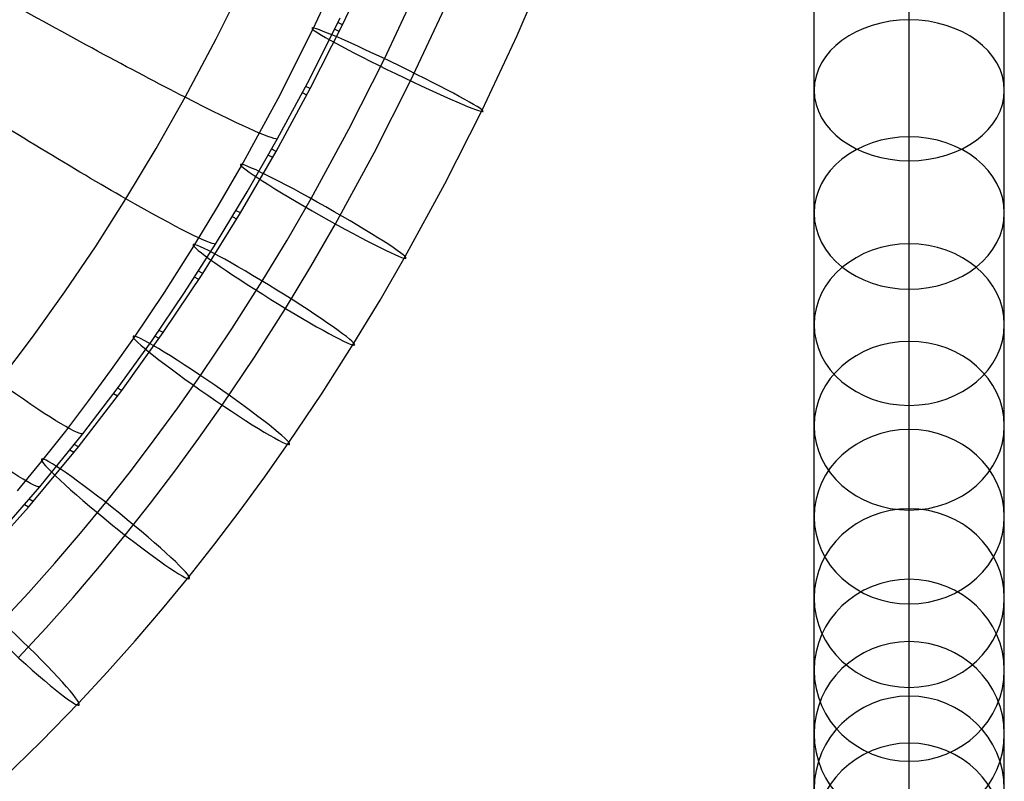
# Model space of a CAD drawing. Extents: x -274 to 274, y -220 to 276.
# Tile 96 of 164: x 166 to 238, y -163 to -107. Entities that reach past the tile are written whole.
import ezdxf

# ---------------------------------------------------------------- set-up
doc = ezdxf.new("R2010")
doc.units = 0
doc.layers.add('PREDEFINITO', color=7, linetype='CONTINUOUS')

msp = doc.modelspace()

# ---------------------------------------------------------------- linework, layer by layer
at = {"layer": 'PREDEFINITO'}
for p, q in [((187.119, -107.484, 469.104), (189.523, -102.346, 469.349)), ((189.289, -107.153, 460.891), (191.525, -102.403, 461.107)), ((202.138, -107.916, 466.933), (204.547, -102.355, 467.169)), ((180.008, -108.162, 479.984), (182.175, -103.802, 480.175)), ((192.384, -109.635, 461.001), (194.844, -104.376, 461.252)), ((224, -107.142, 432.975), (224, -104.641, 435.406)), ((231, -106.775, 423.224), (231, -104.516, 425.651)), ((238, -107.142, 432.975), (238, -104.641, 435.406)), ((194.302, -111.261, 474.774), (196.817, -105.886, 475.03)), ((186.879, -111.108, 465.831), (189.128, -106.616, 466.022)), ((186.922, -111.838, 460.655), (189.289, -107.153, 460.891)), ((189.289, -107.153, 460.891), (188.949, -106.983, 466.007)), ((224, -109.581, 430.482), (224, -107.142, 432.975)), ((231, -109.453, 440.489), (231, -106.754, 442.978)), ((231, -109.015, 420.693), (231, -106.775, 423.224)), ((238, -109.581, 430.482), (238, -107.142, 432.975)), ((184.56, -112.552, 468.835), (187.119, -107.484, 469.104)), ((189.056, -107.629, 460.868), (188.717, -107.459, 465.987)), ((199.567, -113.411, 466.671), (202.138, -107.916, 466.933)), ((177.717, -112.472, 479.777), (180.008, -108.162, 479.984)), ((231, -111.197, 418.106), (231, -109.015, 420.693)), ((189.762, -114.827, 460.726), (192.384, -109.635, 461.001)), ((224, -111.957, 427.929), (224, -109.581, 430.482)), ((231, -112.084, 437.933), (231, -109.453, 440.489)), ((238, -111.957, 427.929), (238, -109.581, 430.482)), ((184.498, -115.554, 465.624), (186.879, -111.108, 465.831)), ((191.621, -116.57, 474.492), (194.302, -111.261, 474.774)), ((231, -113.32, 415.465), (231, -111.197, 418.106)), ((184.422, -116.451, 460.399), (186.922, -111.838, 460.655)), ((186.675, -112.307, 460.63), (186.342, -112.138, 465.785)), ((186.922, -111.838, 460.655), (186.588, -111.668, 465.806)), ((224, -114.312, 425.27), (224, -111.957, 427.929)), ((231, -114.646, 435.314), (231, -112.084, 437.933)), ((238, -114.312, 425.27), (238, -111.957, 427.929)), ((175.587, -116.233, 479.58), (177.717, -112.472, 479.777)), ((181.849, -117.53, 468.543), (184.56, -112.552, 468.835)), ((196.823, -118.845, 466.382), (199.567, -113.411, 466.671)), ((231, -115.385, 412.772), (231, -113.32, 415.465)), ((224, -116.602, 422.555), (224, -114.312, 425.27)), ((238, -116.602, 422.555), (238, -114.312, 425.27)), ((186.981, -119.933, 460.426), (189.762, -114.827, 460.726)), ((231, -117.14, 432.634), (231, -114.646, 435.314)), ((182.283, -119.438, 465.427), (184.498, -115.554, 465.624)), ((231, -117.444, 409.959), (231, -115.385, 412.772)), ((173.353, -119.947, 479.371), (175.587, -116.233, 479.58)), ((181.787, -120.986, 460.124), (184.422, -116.451, 460.399)), ((184.422, -116.451, 460.399), (184.093, -116.282, 465.588)), ((188.776, -121.794, 474.185), (191.621, -116.57, 474.492)), ((224, -118.827, 419.787), (224, -116.602, 422.555)), ((238, -118.827, 419.787), (238, -116.602, 422.555)), ((184.162, -116.913, 460.372), (183.834, -116.744, 465.565)), ((231, -119.608, 429.847), (231, -117.14, 432.634)), ((180.128, -120.504, 468.355), (181.849, -117.53, 468.543)), ((231, -119.442, 407.096), (231, -117.444, 409.959)), ((224, -120.988, 416.969), (224, -118.827, 419.787)), ((238, -120.988, 416.969), (238, -118.827, 419.787)), ((179.958, -123.277, 465.217), (182.283, -119.438, 465.427)), ((193.908, -124.197, 466.068), (196.823, -118.845, 466.382)), ((231, -121.381, 404.187), (231, -119.442, 407.096)), ((171.155, -123.395, 479.162), (173.353, -119.947, 479.371)), ((185.215, -122.987, 460.233), (186.981, -119.933, 460.426)), ((231, -122.006, 427.004), (231, -119.608, 429.847)), ((178.35, -123.44, 468.159), (180.128, -120.504, 468.355)), ((179.015, -125.436, 459.83), (181.787, -120.986, 460.124)), ((181.787, -120.986, 460.124), (181.464, -120.817, 465.353)), ((224, -123.139, 414.028), (224, -120.988, 416.969)), ((238, -123.139, 414.028), (238, -120.988, 416.969)), ((181.513, -121.439, 460.095), (181.19, -121.271, 465.328)), ((231, -123.263, 401.235), (231, -121.381, 404.187)), ((186.968, -124.919, 473.988), (188.776, -121.794, 474.185)), ((231, -124.333, 424.109), (231, -122.006, 427.004)), ((183.388, -126.003, 460.031), (185.215, -122.987, 460.233)), ((224, -125.225, 411.041), (224, -123.139, 414.028)), ((238, -125.225, 411.041), (238, -123.139, 414.028)), ((168.862, -126.793, 478.941), (171.155, -123.395, 479.162)), ((176.182, -126.845, 467.917), (178.35, -123.44, 468.159)), ((177.667, -126.847, 465.008), (179.958, -123.277, 465.217)), ((231, -125.143, 398.147), (231, -123.263, 401.235)), ((192.054, -127.402, 465.866), (193.908, -124.197, 466.068)), ((231, -126.59, 421.165), (231, -124.333, 424.109)), ((179.015, -125.436, 459.83), (178.697, -125.268, 465.102)), ((185.098, -128.007, 473.781), (186.968, -124.919, 473.988)), ((224, -127.246, 408.009), (224, -125.225, 411.041)), ((231, -126.964, 395.018), (231, -125.143, 398.147)), ((238, -127.246, 408.009), (238, -125.225, 411.041)), ((176.103, -129.794, 459.518), (179.015, -125.436, 459.83)), ((178.727, -125.881, 459.8), (178.41, -125.712, 465.076)), ((181.158, -129.505, 459.783), (183.388, -126.003, 460.031)), ((166.471, -130.136, 478.709), (168.862, -126.793, 478.941)), ((231, -128.834, 418.098), (231, -126.59, 421.165)), ((173.933, -130.192, 467.665), (176.182, -126.845, 467.917)), ((175.275, -130.369, 464.787), (177.667, -126.847, 465.008)), ((190.135, -130.571, 465.654), (192.054, -127.402, 465.866)), ((224, -129.204, 404.937), (224, -127.246, 408.009)), ((231, -128.727, 391.85), (231, -126.964, 395.018)), ((238, -129.204, 404.937), (238, -127.246, 408.009)), ((182.815, -131.593, 473.527), (185.098, -128.007, 473.781)), ((231, -130.433, 388.645), (231, -128.727, 391.85)), ((231, -131.007, 414.986), (231, -128.834, 418.098)), ((176.103, -129.794, 459.518), (175.791, -129.626, 464.835)), ((178.843, -132.95, 459.523), (181.158, -129.505, 459.783)), ((224, -131.158, 401.727), (224, -129.204, 404.937)), ((238, -131.158, 401.727), (238, -129.204, 404.937)), ((163.982, -133.42, 478.467), (166.471, -130.136, 478.709)), ((172.305, -132.506, 467.482), (173.933, -130.192, 467.665)), ((172.779, -133.837, 464.555), (175.275, -130.369, 464.787)), ((173.05, -134.051, 459.188), (176.103, -129.794, 459.518)), ((175.801, -130.229, 459.486), (175.489, -130.061, 464.807)), ((231, -132.14, 385.294), (231, -130.433, 388.645)), ((187.791, -134.253, 465.393), (190.135, -130.571, 465.654)), ((231, -133.11, 411.831), (231, -131.007, 414.986)), ((180.443, -135.122, 473.261), (182.815, -131.593, 473.527)), ((224, -133.048, 398.48), (224, -131.158, 401.727)), ((238, -133.048, 398.48), (238, -131.158, 401.727)), ((170.636, -134.788, 467.293), (172.305, -132.506, 467.482)), ((231, -133.789, 381.908), (231, -132.14, 385.294)), ((177.165, -135.334, 459.334), (178.843, -132.95, 459.523)), ((224, -134.875, 395.196), (224, -133.048, 398.48)), ((231, -135.145, 408.638), (231, -133.11, 411.831)), ((238, -134.875, 395.196), (238, -133.048, 398.48)), ((169.857, -138.197, 458.842), (173.05, -134.051, 459.188)), ((170.176, -137.249, 464.313), (172.779, -133.837, 464.555)), ((173.05, -134.051, 459.188), (172.745, -133.883, 464.552)), ((231, -136.92, 375.043), (231, -133.789, 381.908)), ((172.734, -134.475, 459.154), (172.429, -134.307, 464.523)), ((185.353, -137.88, 465.119), (187.791, -134.253, 465.393)), ((168.926, -137.036, 467.1), (170.636, -134.788, 467.293)), ((175.445, -137.686, 459.14), (177.165, -135.334, 459.334)), ((178.725, -137.564, 473.067), (180.443, -135.122, 473.261)), ((224, -136.641, 391.879), (224, -134.875, 395.196)), ((231, -137.173, 405.308), (231, -135.145, 408.638)), ((238, -136.641, 391.879), (238, -134.875, 395.196)), ((224, -138.406, 388.414), (224, -136.641, 391.879)), ((231, -139.941, 367.809), (231, -136.92, 375.043)), ((238, -138.406, 388.414), (238, -136.641, 391.879)), ((167.009, -141.142, 464.017), (170.176, -137.249, 464.313)), ((167.177, -139.25, 466.902), (168.926, -137.036, 467.1)), ((176.961, -139.975, 472.868), (178.725, -137.564, 473.067)), ((231, -139.132, 401.941), (231, -137.173, 405.308)), ((169.526, -138.609, 458.806), (169.857, -138.197, 458.842)), ((169.857, -138.197, 458.842), (169.558, -138.03, 464.255)), ((173.681, -140.006, 458.941), (175.445, -137.686, 459.14)), ((183.585, -140.392, 464.92), (185.353, -137.88, 465.119)), ((166.522, -142.223, 458.479), (169.526, -138.609, 458.806)), ((169.526, -138.609, 458.806), (169.229, -138.443, 464.224)), ((224, -140.108, 384.919), (224, -138.406, 388.414)), ((238, -140.108, 384.919), (238, -138.406, 388.414)), ((165.385, -141.429, 466.699), (167.177, -139.25, 466.902)), ((231, -141.024, 398.542), (231, -139.132, 401.941)), ((171.875, -142.291, 458.736), (173.681, -140.006, 458.941)), ((175.154, -142.352, 472.664), (176.961, -139.975, 472.868)), ((181.771, -142.873, 464.715), (183.585, -140.392, 464.92)), ((224, -143.335, 377.844), (224, -140.108, 384.919)), ((231, -142.748, 360.47), (231, -139.941, 367.809)), ((238, -143.335, 377.844), (238, -140.108, 384.919)), ((164.1, -144.489, 463.745), (167.009, -141.142, 464.017)), ((231, -142.85, 395.113), (231, -141.024, 398.542)), ((163.046, -146.122, 458.101), (166.178, -142.623, 458.441)), ((166.178, -142.623, 458.441), (165.887, -142.458, 463.912)), ((166.178, -142.623, 458.441), (166.522, -142.223, 458.479)), ((166.522, -142.223, 458.479), (166.231, -142.058, 463.944)), ((170.024, -144.543, 458.526), (171.875, -142.291, 458.736)), ((173.302, -144.695, 472.454), (175.154, -142.352, 472.664)), ((231, -145.446, 352.765), (231, -142.748, 360.47)), ((179.909, -145.322, 464.505), (181.771, -142.873, 464.715)), ((224, -146.441, 370.406), (224, -143.335, 377.844)), ((231, -144.672, 391.535), (231, -142.85, 395.113)), ((238, -146.441, 370.406), (238, -143.335, 377.844)), ((168.13, -146.757, 458.312), (170.024, -144.543, 458.526)), ((171.404, -147.003, 472.239), (173.302, -144.695, 472.454)), ((231, -146.428, 387.929), (231, -144.672, 391.535)), ((178.001, -147.736, 464.288), (179.909, -145.322, 464.505)), ((231, -147.942, 344.975), (231, -145.446, 352.765)), ((166.192, -148.933, 458.092), (168.13, -146.757, 458.312)), ((169.462, -149.274, 472.019), (171.404, -147.003, 472.239)), ((224, -149.321, 362.877), (224, -146.441, 370.406)), ((231, -149.75, 380.644), (231, -146.428, 387.929)), ((238, -149.321, 362.877), (238, -146.441, 370.406)), ((176.043, -150.117, 464.067), (178.001, -147.736, 464.288)), ((231, -150.33, 336.822), (231, -147.942, 344.975)), ((164.21, -151.069, 457.869), (166.192, -148.933, 458.092)), ((167.474, -151.505, 471.794), (169.462, -149.274, 472.019)), ((224, -152.084, 354.987), (224, -149.321, 362.877)), ((231, -152.942, 373.002), (231, -149.75, 380.644)), ((238, -152.084, 354.987), (238, -149.321, 362.877)), ((174.038, -152.46, 463.84), (176.043, -150.117, 464.067)), ((231, -152.529, 328.603), (231, -150.33, 336.822)), ((165.442, -153.697, 471.565), (167.474, -151.505, 471.794)), ((224, -154.634, 347.026), (224, -152.084, 354.987)), ((238, -154.634, 347.026), (238, -152.084, 354.987)), ((171.986, -154.765, 463.607), (174.038, -152.46, 463.84)), ((231, -154.622, 320.031), (231, -152.529, 328.603)), ((231, -155.894, 365.283), (231, -152.942, 373.002)), ((169.885, -157.029, 463.37), (171.986, -154.765, 463.607)), ((224, -157.071, 338.709), (224, -154.634, 347.026)), ((231, -156.538, 311.406), (231, -154.622, 320.031)), ((238, -157.071, 338.709), (238, -154.634, 347.026)), ((231, -158.721, 357.209), (231, -155.894, 365.283)), ((167.106, -159.887, 463.058), (169.885, -157.029, 463.37)), ((224, -159.311, 330.337), (224, -157.071, 338.709)), ((231, -158.35, 302.441), (231, -156.538, 311.406)), ((238, -159.311, 330.337), (238, -157.071, 338.709)), ((231, -159.999, 293.433), (231, -158.35, 302.441)), ((224, -161.439, 321.618), (224, -159.311, 330.337)), ((231, -161.327, 349.077), (231, -158.721, 357.209)), ((238, -161.439, 321.618), (238, -159.311, 330.337)), ((164.25, -162.67, 462.738), (167.106, -159.887, 463.058)), ((231, -162.944, 274.733), (231, -159.999, 293.433)), ((224, -163.386, 312.858), (224, -161.439, 321.618)), ((231, -163.812, 340.596), (231, -161.327, 349.077)), ((238, -163.386, 312.858), (238, -161.439, 321.618))]:
    msp.add_line(p, q, dxfattribs=at)
at = {"layer": 'PREDEFINITO', "extrusion": (-0.436671, -0.898483, -0.045249)}
msp.add_circle((222.172, 468.079, -6.363), 7, dxfattribs=at)
at = {"layer": 'PREDEFINITO', "extrusion": (-1.2874e-08, -0.672177, -0.740391)}
msp.add_circle((231, 370.536, -241.579), 7, dxfattribs=at)
at = {"layer": 'PREDEFINITO', "extrusion": (-1.77664e-08, -0.599529, -0.800353)}
msp.add_circle((231, 346.818, -261.187), 7, dxfattribs=at)
at = {"layer": 'PREDEFINITO', "extrusion": (-0.491537, -0.869214, -0.053461)}
msp.add_circle((223.035, 467.318, -12.276), 7, dxfattribs=at)
at = {"layer": 'PREDEFINITO', "extrusion": (-0.525846, -0.84858, -0.058296)}
msp.add_circle((223.51, 466.748, -16.328), 7, dxfattribs=at)
at = {"layer": 'PREDEFINITO', "extrusion": (-2.11242e-08, -0.528804, -0.848744)}
msp.add_circle((231, 323.793, -275.364), 7, dxfattribs=at)
at = {"layer": 'PREDEFINITO', "extrusion": (-0.567027, -0.821227, -0.06377)}
msp.add_circle((223.986, 465.968, -21.531), 7, dxfattribs=at)
at = {"layer": 'PREDEFINITO', "extrusion": (-2.30211e-08, -0.46194, -0.886911)}
msp.add_circle((231, 302.213, -284.442), 7, dxfattribs=at)
at = {"layer": 'PREDEFINITO', "extrusion": (-2.36036e-08, -0.400092, -0.916475)}
msp.add_circle((231, 282.535, -288.937), 7, dxfattribs=at)
at = {"layer": 'PREDEFINITO', "extrusion": (-0.626008, -0.776584, -0.070938)}
msp.add_circle((224.423, 464.663, -29.636), 7, dxfattribs=at)
at = {"layer": 'PREDEFINITO', "extrusion": (-2.30215e-08, -0.34377, -0.939054)}
msp.add_circle((231, 264.966, -289.429), 7, dxfattribs=at)
at = {"layer": 'PREDEFINITO', "extrusion": (-0.685461, -0.723999, -0.077257)}
msp.add_circle((224.457, 463.122, -38.559), 7, dxfattribs=at)
at = {"layer": 'PREDEFINITO', "extrusion": (-2.1419e-08, -0.293047, -0.956098)}
msp.add_circle((231, 249.541, -286.476), 7, dxfattribs=at)
at = {"layer": 'PREDEFINITO', "extrusion": (-1.89212e-08, -0.247709, -0.968834)}
msp.add_circle((231, 236.174, -280.579), 7, dxfattribs=at)
at = {"layer": 'PREDEFINITO', "extrusion": (-1.56317e-08, -0.207404, -0.978255)}
msp.add_circle((231, 224.721, -272.168), 7, dxfattribs=at)
at = {"layer": 'PREDEFINITO', "extrusion": (-1.16322e-08, -0.171704, -0.985149)}
msp.add_circle((231, 215.007, -261.603), 7, dxfattribs=at)
at = {"layer": 'PREDEFINITO', "extrusion": (-0.484033, -0.874061, -0.041579)}
msp.add_arc((197.434, 464.28, -7.662), 20, 4.09345, 98.36847, dxfattribs=at)
at = {"layer": 'PREDEFINITO', "extrusion": (-0.528721, -0.847479, -0.047273)}
msp.add_arc((197.981, 463.765, -12.665), 20, 3.93743, 98.06355, dxfattribs=at)
at = {"layer": 'PREDEFINITO', "extrusion": (-0.616768, -0.785038, -0.057557)}
msp.add_arc((198.647, 462.451, -23.938), 20, 3.59109, 97.38947, dxfattribs=at)
at = {"layer": 'PREDEFINITO', "extrusion": (-0.643136, -0.763368, -0.060378)}
msp.add_arc((198.699, 461.977, -27.683), 20, 3.47705, 97.16815, dxfattribs=at)

doc.saveas('drawing.dxf')
